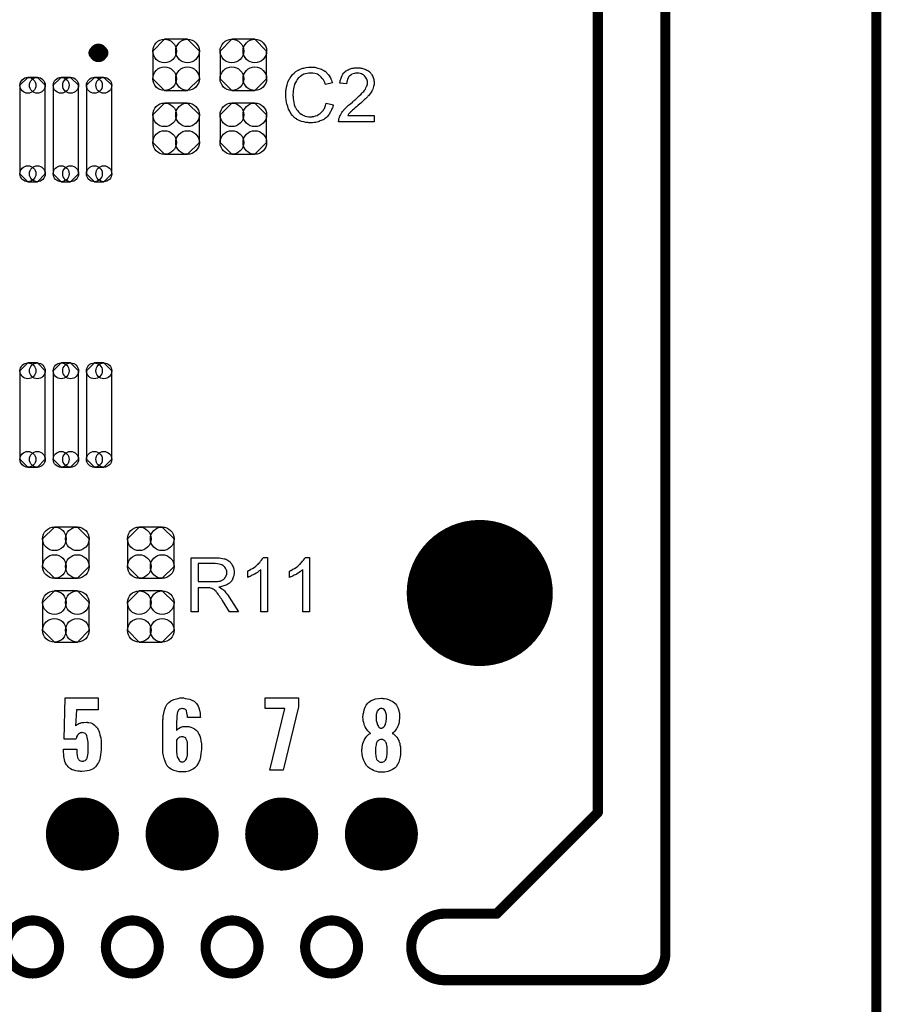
# Model space of a CAD drawing. Extents: x -0.07 to 0.95, y -0.15 to 2.1.
# Tile 15 of 19: x 0.44 to 0.95, y 0.95 to 1.53. Entities that reach past the tile are written whole.
import ezdxf

# ---------------------------------------------------------------- set-up
doc = ezdxf.new("R2010")
doc.units = 0
doc.layers.get('0').update_dxf_attribs({"linetype": 'CONTINUOUS'})
for name, color, linetype in [('gko', 6, 'CONTINUOUS'), ('gto', 2, 'CONTINUOUS'), ('gts', 1, 'CONTINUOUS')]:
    doc.layers.add(name, color=color, linetype=linetype)

# ---------------------------------------------------------------- blocks, each defined once
blk = doc.blocks.new('D34')
at = {"const_width": 0.003}
blk.add_lwpolyline([(-0.0015, 0, 1), (0.0015, 0, 1)], format="xyb", close=True, dxfattribs=at)
blk = doc.blocks.new('D62')
at = {"const_width": 0.00395}
blk.add_lwpolyline([(-0.001975, 0, 1), (0.001975, 0, 1)], format="xyb", close=True, dxfattribs=at)
blk = doc.blocks.new('D67')
blk.add_lwpolyline([(0.0068, 0.0152), (-0.0068, 0.0152), (-0.0138, 0.0082), (-0.0138, -0.0082), (-0.0068, -0.0152), (0.0068, -0.0152), (0.0138, -0.0082), (0.0138, 0.0082)], close=True)
for centre in [(-0.0068, 0.0082), (0.0068, 0.0082), (-0.0068, -0.0082), (0.0068, -0.0082)]:
    blk.add_circle(centre, 0.007)
blk = doc.blocks.new('D68')
blk.add_lwpolyline([(0.0075, -0.0262), (0.0075, 0.0262), (0.0028, 0.0309), (-0.0028, 0.0309), (-0.0075, 0.0262), (-0.0075, -0.0262), (-0.0028, -0.0309), (0.0028, -0.0309)], close=True)
for centre in [(-0.0028, 0.0262), (0.0028, 0.0262), (-0.0028, -0.0262), (0.0028, -0.0262)]:
    blk.add_circle(centre, 0.0047)
blk = doc.blocks.new('D38')
at = {"const_width": 0.02165}
blk.add_lwpolyline([(-0.010825, 0, 1), (0.010825, 0, 1)], format="xyb", close=True, dxfattribs=at)
blk = doc.blocks.new('D39')
at = {"const_width": 0.0433}
blk.add_lwpolyline([(-0.02165, 0, 1), (0.02165, 0, 1)], format="xyb", close=True, dxfattribs=at)

msp = doc.modelspace()

# ---------------------------------------------------------------- linework, layer by layer
at = {"layer": 'gko', "color": 6, "const_width": 0.006}
for points in [[(0.825, 0.9764), (0.825, 2.1)], [(0.785, 1.06), (0.785, 2.055)], [(0.95, -0.05), (0.95, 2.01)], [(0.725, 1), (0.785, 1.06)], [(0.6941, 1), (0.6941, 1)], [(0.6941, 1), (0.6941, 1)], [(0.6941, 1), (0.725, 1)], [(0.4657, 0.9803), (0.4657, 0.9803)], [(0.4657, 0.9803), (0.4657, 0.9803)], [(0.4934, 0.9803), (0.4934, 0.9803)], [(0.5248, 0.9803), (0.5248, 0.9803)], [(0.5248, 0.9803), (0.5248, 0.9803)], [(0.5525, 0.9803), (0.5525, 0.9803)], [(0.5839, 0.9803), (0.5839, 0.9803)], [(0.5839, 0.9803), (0.5839, 0.9803)], [(0.6115, 0.9803), (0.6115, 0.9803)], [(0.6429, 0.9803), (0.6429, 0.9803)], [(0.6429, 0.9803), (0.6429, 0.9803)], [(0.6941, 0.9606), (0.8093, 0.9606)], [(0.8093, 0.9606), (0.8093, 0.9606)], [(0.8093, 0.9606), (0.8093, 0.9606)]]:
    msp.add_lwpolyline(points, dxfattribs=at)
for points in [[(0.4657, 0.9803, 1), (0.4343, 0.9803)], [(0.5248, 0.9803, 1), (0.4934, 0.9803)], [(0.5839, 0.9803, 1), (0.5525, 0.9803)], [(0.6429, 0.9803, 1), (0.6115, 0.9803)], [(0.6941, 1, 1), (0.6941, 0.9606)], [(0.4343, 0.9803, 1), (0.4657, 0.9803)], [(0.4934, 0.9803, 1), (0.5248, 0.9803)], [(0.5525, 0.9803, 1), (0.5839, 0.9803)], [(0.6115, 0.9803, 1), (0.6429, 0.9803)], [(0.8093, 0.9606, 0.416066), (0.825, 0.9764)]]:
    msp.add_lwpolyline(points, format="xyb", dxfattribs=at)
at = {"layer": 'gto', "color": 2, "const_width": 0.007}
for points in [[(0.491, 1.51, 1), (0.487, 1.51)], [(0.487, 1.51, 1), (0.491, 1.51)]]:
    msp.add_lwpolyline(points, format="xyb", dxfattribs=at)
for points in [[(0.487, 1.51), (0.487, 1.51)], [(0.491, 1.51), (0.491, 1.51)], [(0.491, 1.51), (0.491, 1.51)]]:
    msp.add_lwpolyline(points, dxfattribs=at)
at = {"layer": 'gto', "color": 2}
for points in [[(0.6158, 1.5016), (0.6163, 1.5015), (0.6168, 1.5015), (0.6173, 1.5015), (0.6179, 1.5013), (0.6191, 1.501), (0.6205, 1.5006), (0.6212, 1.5003), (0.6218, 1.5), (0.6225, 1.4996), (0.6231, 1.4992), (0.6232, 1.4991), (0.6233, 1.4991), (0.6235, 1.499), (0.6237, 1.4987), (0.6239, 1.4985), (0.6243, 1.4982), (0.6246, 1.4978), (0.6249, 1.4974), (0.6253, 1.497), (0.6257, 1.4964), (0.6261, 1.4959), (0.6265, 1.4953), (0.6268, 1.4946), (0.6272, 1.4939), (0.6274, 1.4931), (0.6277, 1.4923), (0.6236, 1.4913), (0.6236, 1.4914), (0.6235, 1.4915), (0.6234, 1.4917), (0.6233, 1.4919), (0.6232, 1.4922), (0.6231, 1.4925), (0.6227, 1.4933), (0.6223, 1.4941), (0.6217, 1.4949), (0.621, 1.4957), (0.6203, 1.4964), (0.6202, 1.4965), (0.6199, 1.4967), (0.6194, 1.4969), (0.6188, 1.4973), (0.6181, 1.4975), (0.6172, 1.4978), (0.6161, 1.498), (0.615, 1.498), (0.6146, 1.498), (0.6144, 1.498), (0.614, 1.498), (0.6137, 1.4979), (0.6128, 1.4978), (0.6118, 1.4976), (0.6108, 1.4973), (0.6097, 1.4968), (0.6088, 1.4962), (0.6087, 1.4962), (0.6087, 1.4961), (0.6084, 1.4959), (0.6079, 1.4955), (0.6074, 1.495), (0.6068, 1.4943), (0.6063, 1.4935), (0.6058, 1.4925), (0.6053, 1.4915), (0.6053, 1.4914), (0.6053, 1.4913), (0.6052, 1.4912), (0.6052, 1.491), (0.6051, 1.4907), (0.605, 1.4904), (0.6048, 1.4896), (0.6047, 1.4887), (0.6045, 1.4876), (0.6044, 1.4865), (0.6043, 1.4853), (0.6043, 1.4853), (0.6043, 1.4851), (0.6043, 1.4849), (0.6043, 1.4846), (0.6044, 1.4843), (0.6044, 1.4839), (0.6044, 1.4834), (0.6045, 1.4829), (0.6046, 1.4818), (0.6048, 1.4806), (0.6051, 1.4794), (0.6055, 1.4782), (0.6055, 1.4782), (0.6055, 1.4781), (0.6056, 1.4779), (0.6057, 1.4777), (0.606, 1.4772), (0.6064, 1.4765), (0.6069, 1.4758), (0.6076, 1.475), (0.6083, 1.4743), (0.6092, 1.4736), (0.6092, 1.4736), (0.6093, 1.4736), (0.6095, 1.4735), (0.6097, 1.4734), (0.6099, 1.4733), (0.6102, 1.4732), (0.6108, 1.4729), (0.6116, 1.4726), (0.6126, 1.4724), (0.6136, 1.4722), (0.6146, 1.4722), (0.615, 1.4722), (0.6152, 1.4722), (0.6156, 1.4722), (0.6159, 1.4723), (0.6167, 1.4724), (0.6177, 1.4727), (0.6187, 1.473), (0.6197, 1.4736), (0.6202, 1.4738), (0.6206, 1.4742), (0.6207, 1.4742), (0.6207, 1.4743), (0.6209, 1.4744), (0.6211, 1.4746), (0.6212, 1.4748), (0.6215, 1.4751), (0.6218, 1.4754), (0.622, 1.4757), (0.6223, 1.4761), (0.6226, 1.4766), (0.6229, 1.4771), (0.6231, 1.4776), (0.6234, 1.4782), (0.6236, 1.4789), (0.6238, 1.4796), (0.624, 1.4803), (0.6283, 1.4792), (0.6283, 1.4792), (0.6282, 1.479), (0.6281, 1.4787), (0.628, 1.4784), (0.6279, 1.4779), (0.6277, 1.4774), (0.6274, 1.4769), (0.6272, 1.4763), (0.6265, 1.475), (0.6257, 1.4737), (0.6252, 1.473), (0.6247, 1.4724), (0.6241, 1.4718), (0.6235, 1.4713), (0.6234, 1.4712), (0.6233, 1.4712), (0.6231, 1.4711), (0.6229, 1.4709), (0.6225, 1.4706), (0.6221, 1.4704), (0.6216, 1.4702), (0.6211, 1.4699), (0.6205, 1.4697), (0.6199, 1.4694), (0.6192, 1.4692), (0.6184, 1.469), (0.6176, 1.4688), (0.6168, 1.4687), (0.6159, 1.4686), (0.615, 1.4686), (0.6145, 1.4686), (0.6141, 1.4686), (0.6137, 1.4686), (0.6132, 1.4687), (0.6127, 1.4687), (0.612, 1.4688), (0.6107, 1.4691), (0.6093, 1.4694), (0.6079, 1.4699), (0.6072, 1.4703), (0.6066, 1.4706), (0.6066, 1.4707), (0.6065, 1.4707), (0.6063, 1.4709), (0.6061, 1.4711), (0.6058, 1.4712), (0.6055, 1.4715), (0.6051, 1.4718), (0.6048, 1.4722), (0.6044, 1.4726), (0.604, 1.473), (0.6031, 1.4741), (0.6024, 1.4754), (0.6017, 1.4767), (0.6017, 1.4768), (0.6016, 1.4769), (0.6015, 1.4772), (0.6014, 1.4774), (0.6013, 1.4778), (0.6012, 1.4783), (0.601, 1.4788), (0.6008, 1.4793), (0.6007, 1.4799), (0.6005, 1.4806), (0.6003, 1.4821), (0.6001, 1.4837), (0.6, 1.4853), (0.6, 1.4854), (0.6, 1.4856), (0.6, 1.4858), (0.6, 1.4862), (0.6, 1.4866), (0.6001, 1.4871), (0.6001, 1.4877), (0.6002, 1.4883), (0.6005, 1.4896), (0.6008, 1.4911), (0.6012, 1.4926), (0.6019, 1.494), (0.6019, 1.4941), (0.602, 1.4942), (0.6021, 1.4944), (0.6023, 1.4946), (0.6024, 1.4949), (0.6027, 1.4953), (0.6033, 1.4961), (0.6041, 1.4971), (0.605, 1.498), (0.606, 1.4989), (0.6073, 1.4997), (0.6073, 1.4997), (0.6075, 1.4998), (0.6077, 1.4999), (0.6079, 1.5), (0.6083, 1.5002), (0.6086, 1.5003), (0.6091, 1.5005), (0.6096, 1.5007), (0.6102, 1.5009), (0.6108, 1.501), (0.6121, 1.5013), (0.6135, 1.5015), (0.6151, 1.5016), (0.6155, 1.5016), (0.6158, 1.5016)], [(0.6432, 1.5012), (0.6436, 1.5011), (0.6441, 1.5011), (0.6446, 1.501), (0.6451, 1.5009), (0.6463, 1.5006), (0.6475, 1.5001), (0.6481, 1.4998), (0.6487, 1.4995), (0.6492, 1.4991), (0.6498, 1.4986), (0.6498, 1.4986), (0.6499, 1.4985), (0.65, 1.4984), (0.6502, 1.4982), (0.6504, 1.4979), (0.6506, 1.4976), (0.6509, 1.4973), (0.6511, 1.4969), (0.6516, 1.496), (0.6521, 1.4949), (0.6522, 1.4943), (0.6523, 1.4937), (0.6524, 1.493), (0.6525, 1.4924), (0.6525, 1.4923), (0.6525, 1.492), (0.6524, 1.4917), (0.6524, 1.4912), (0.6523, 1.4906), (0.6521, 1.49), (0.6519, 1.4893), (0.6516, 1.4886), (0.6516, 1.4885), (0.6515, 1.4882), (0.6513, 1.4879), (0.651, 1.4874), (0.6507, 1.4868), (0.6502, 1.4861), (0.6497, 1.4854), (0.649, 1.4846), (0.6489, 1.4845), (0.6487, 1.4843), (0.6485, 1.484), (0.6482, 1.4838), (0.648, 1.4835), (0.6476, 1.4832), (0.6472, 1.4828), (0.6467, 1.4824), (0.6463, 1.4819), (0.6457, 1.4814), (0.6451, 1.4809), (0.6445, 1.4803), (0.6437, 1.4797), (0.643, 1.4791), (0.643, 1.479), (0.6429, 1.4789), (0.6427, 1.4788), (0.6425, 1.4786), (0.6422, 1.4783), (0.6419, 1.478), (0.6411, 1.4774), (0.6403, 1.4767), (0.6396, 1.476), (0.6389, 1.4754), (0.6387, 1.4752), (0.6384, 1.475), (0.6384, 1.4749), (0.6382, 1.4748), (0.6381, 1.4746), (0.6378, 1.4743), (0.6376, 1.474), (0.6373, 1.4737), (0.6368, 1.4729), (0.6525, 1.4729), (0.6525, 1.4691), (0.6313, 1.4691), (0.6313, 1.4692), (0.6313, 1.4693), (0.6313, 1.4696), (0.6314, 1.47), (0.6314, 1.4704), (0.6315, 1.4709), (0.6316, 1.4713), (0.6318, 1.4718), (0.6318, 1.4719), (0.6318, 1.4719), (0.6319, 1.4722), (0.6321, 1.4726), (0.6324, 1.4732), (0.6328, 1.4738), (0.6332, 1.4746), (0.6337, 1.4753), (0.6344, 1.4761), (0.6344, 1.4761), (0.6345, 1.4762), (0.6347, 1.4765), (0.6351, 1.4769), (0.6357, 1.4775), (0.6364, 1.4782), (0.6373, 1.479), (0.6383, 1.4799), (0.6395, 1.4809), (0.6395, 1.4809), (0.6397, 1.4811), (0.64, 1.4813), (0.6403, 1.4816), (0.6407, 1.482), (0.6413, 1.4824), (0.6418, 1.4828), (0.6424, 1.4833), (0.6435, 1.4845), (0.6447, 1.4856), (0.6452, 1.4861), (0.6457, 1.4867), (0.6462, 1.4872), (0.6466, 1.4877), (0.6466, 1.4877), (0.6467, 1.4878), (0.6467, 1.4879), (0.6468, 1.4881), (0.6472, 1.4886), (0.6475, 1.4892), (0.6479, 1.49), (0.6482, 1.4907), (0.6484, 1.4916), (0.6485, 1.4924), (0.6485, 1.4925), (0.6485, 1.4925), (0.6484, 1.4928), (0.6484, 1.4933), (0.6482, 1.4938), (0.648, 1.4944), (0.6477, 1.4951), (0.6473, 1.4957), (0.6467, 1.4964), (0.6467, 1.4965), (0.6464, 1.4967), (0.6461, 1.4969), (0.6456, 1.4972), (0.6449, 1.4975), (0.6442, 1.4978), (0.6433, 1.4979), (0.6424, 1.498), (0.6421, 1.498), (0.6419, 1.4979), (0.6413, 1.4979), (0.6407, 1.4978), (0.64, 1.4976), (0.6392, 1.4973), (0.6385, 1.4968), (0.6378, 1.4963), (0.6377, 1.4962), (0.6375, 1.496), (0.6372, 1.4956), (0.637, 1.495), (0.6366, 1.4944), (0.6364, 1.4936), (0.6362, 1.4926), (0.6361, 1.4916), (0.6321, 1.492), (0.6321, 1.492), (0.6321, 1.4922), (0.6321, 1.4924), (0.6322, 1.4927), (0.6322, 1.4931), (0.6323, 1.4935), (0.6325, 1.494), (0.6326, 1.4945), (0.633, 1.4956), (0.6335, 1.4967), (0.6339, 1.4973), (0.6343, 1.4979), (0.6347, 1.4984), (0.6352, 1.4988), (0.6352, 1.4989), (0.6353, 1.4989), (0.6354, 1.4991), (0.6357, 1.4992), (0.6359, 1.4994), (0.6363, 1.4996), (0.6366, 1.4998), (0.6371, 1.5), (0.6376, 1.5003), (0.6382, 1.5005), (0.6388, 1.5007), (0.6394, 1.5009), (0.6401, 1.501), (0.6408, 1.5011), (0.6416, 1.5012), (0.6425, 1.5012), (0.6429, 1.5012), (0.6432, 1.5012)], [(0.5591, 1.2109), (0.5595, 1.2109), (0.5605, 1.2108), (0.5615, 1.2107), (0.5626, 1.2105), (0.5636, 1.2103), (0.5641, 1.2102), (0.5645, 1.21), (0.5646, 1.21), (0.5646, 1.21), (0.5649, 1.2099), (0.5653, 1.2097), (0.5658, 1.2093), (0.5664, 1.2089), (0.567, 1.2084), (0.5675, 1.2077), (0.5681, 1.207), (0.5681, 1.2069), (0.5681, 1.2069), (0.5683, 1.2066), (0.5685, 1.2062), (0.5688, 1.2056), (0.569, 1.2049), (0.5693, 1.204), (0.5694, 1.2032), (0.5694, 1.2022), (0.5694, 1.2021), (0.5694, 1.202), (0.5694, 1.2019), (0.5694, 1.2016), (0.5694, 1.2013), (0.5693, 1.201), (0.5692, 1.2002), (0.5689, 1.1993), (0.5685, 1.1983), (0.568, 1.1973), (0.5676, 1.1969), (0.5672, 1.1964), (0.5672, 1.1964), (0.5671, 1.1963), (0.567, 1.1962), (0.5668, 1.196), (0.5666, 1.1959), (0.5663, 1.1957), (0.5659, 1.1954), (0.5656, 1.1952), (0.5651, 1.1949), (0.5646, 1.1947), (0.564, 1.1944), (0.5634, 1.1942), (0.5627, 1.194), (0.562, 1.1938), (0.5613, 1.1936), (0.5604, 1.1935), (0.5605, 1.1935), (0.5607, 1.1934), (0.561, 1.1932), (0.5614, 1.193), (0.5622, 1.1925), (0.5626, 1.1922), (0.563, 1.1919), (0.5631, 1.1918), (0.5633, 1.1916), (0.5637, 1.1912), (0.5641, 1.1907), (0.5646, 1.1901), (0.5652, 1.1894), (0.5658, 1.1886), (0.5665, 1.1876), (0.572, 1.1789), (0.5667, 1.1789), (0.5625, 1.1856), (0.5625, 1.1856), (0.5624, 1.1857), (0.5623, 1.1859), (0.5622, 1.1861), (0.5619, 1.1866), (0.5614, 1.1872), (0.5609, 1.1879), (0.5604, 1.1886), (0.5599, 1.1893), (0.5595, 1.19), (0.5594, 1.19), (0.5593, 1.1902), (0.559, 1.1905), (0.5587, 1.1908), (0.558, 1.1915), (0.5577, 1.1918), (0.5573, 1.1921), (0.5572, 1.1922), (0.5571, 1.1922), (0.557, 1.1923), (0.5567, 1.1924), (0.5564, 1.1926), (0.5561, 1.1927), (0.5553, 1.1929), (0.5553, 1.1929), (0.5552, 1.193), (0.555, 1.193), (0.5548, 1.193), (0.5545, 1.1931), (0.5541, 1.1931), (0.5536, 1.1931), (0.5481, 1.1931), (0.5481, 1.1789), (0.5439, 1.1789), (0.5439, 1.2109), (0.5587, 1.2109), (0.5591, 1.2109)], [(0.5893, 1.1789), (0.5853, 1.1789), (0.5853, 1.2039), (0.5853, 1.2039), (0.5851, 1.2037), (0.5848, 1.2034), (0.5843, 1.2031), (0.5838, 1.2027), (0.5832, 1.2022), (0.5824, 1.2017), (0.5816, 1.2012), (0.5815, 1.2012), (0.5815, 1.2012), (0.5812, 1.201), (0.5808, 1.2008), (0.5802, 1.2005), (0.5796, 1.2002), (0.5789, 1.1998), (0.5782, 1.1995), (0.5775, 1.1992), (0.5775, 1.203), (0.5775, 1.203), (0.5776, 1.2031), (0.5778, 1.2032), (0.578, 1.2033), (0.5783, 1.2034), (0.5786, 1.2036), (0.5794, 1.2041), (0.5803, 1.2046), (0.5813, 1.2052), (0.5822, 1.206), (0.5832, 1.2068), (0.5832, 1.2068), (0.5833, 1.2069), (0.5834, 1.207), (0.5836, 1.2071), (0.584, 1.2076), (0.5846, 1.2081), (0.5851, 1.2088), (0.5857, 1.2095), (0.5863, 1.2103), (0.5867, 1.2111), (0.5893, 1.2111), (0.5893, 1.1789)], [(0.6141, 1.1789), (0.6102, 1.1789), (0.6102, 1.2039), (0.6101, 1.2039), (0.6099, 1.2037), (0.6096, 1.2034), (0.6092, 1.2031), (0.6087, 1.2027), (0.608, 1.2022), (0.6073, 1.2017), (0.6064, 1.2012), (0.6064, 1.2012), (0.6064, 1.2012), (0.6061, 1.201), (0.6056, 1.2008), (0.6051, 1.2005), (0.6044, 1.2002), (0.6037, 1.1998), (0.603, 1.1995), (0.6023, 1.1992), (0.6023, 1.203), (0.6024, 1.203), (0.6025, 1.2031), (0.6027, 1.2032), (0.6029, 1.2033), (0.6032, 1.2034), (0.6035, 1.2036), (0.6043, 1.2041), (0.6052, 1.2046), (0.6061, 1.2052), (0.6071, 1.206), (0.6081, 1.2068), (0.6081, 1.2068), (0.6082, 1.2069), (0.6083, 1.207), (0.6085, 1.2071), (0.6089, 1.2076), (0.6094, 1.2081), (0.61, 1.2088), (0.6106, 1.2095), (0.6111, 1.2103), (0.6116, 1.2111), (0.6141, 1.2111), (0.6141, 1.1789)], [(0.5582, 1.2074), (0.5481, 1.2074), (0.5481, 1.1968), (0.5577, 1.1968), (0.5582, 1.1968), (0.5589, 1.1969), (0.5596, 1.1969), (0.5603, 1.197), (0.5611, 1.1971), (0.5617, 1.1973), (0.5618, 1.1974), (0.562, 1.1975), (0.5623, 1.1976), (0.5626, 1.1978), (0.5631, 1.1981), (0.5635, 1.1984), (0.5639, 1.1988), (0.5642, 1.1993), (0.5643, 1.1993), (0.5644, 1.1995), (0.5645, 1.1998), (0.5647, 1.2002), (0.5648, 1.2006), (0.565, 1.201), (0.565, 1.2016), (0.5651, 1.2021), (0.5651, 1.2022), (0.5651, 1.2022), (0.565, 1.2025), (0.565, 1.2029), (0.5649, 1.2035), (0.5647, 1.204), (0.5644, 1.2047), (0.564, 1.2053), (0.5634, 1.2059), (0.5633, 1.2059), (0.5631, 1.2061), (0.5627, 1.2063), (0.5621, 1.2066), (0.5614, 1.2069), (0.5605, 1.2071), (0.5595, 1.2073), (0.5582, 1.2074)], [(0.4889, 1.1207), (0.4759, 1.1207), (0.4755, 1.1114), (0.4756, 1.1115), (0.476, 1.1118), (0.4764, 1.1121), (0.4768, 1.1123), (0.4774, 1.1126), (0.4779, 1.1128), (0.478, 1.1128), (0.4783, 1.1129), (0.4786, 1.113), (0.4791, 1.1132), (0.4797, 1.1132), (0.4804, 1.1133), (0.4819, 1.1134), (0.4823, 1.1134), (0.4826, 1.1133), (0.4834, 1.1132), (0.4844, 1.113), (0.4854, 1.1126), (0.4865, 1.1119), (0.4875, 1.111), (0.488, 1.1105), (0.4884, 1.1098), (0.4885, 1.1097), (0.4888, 1.1092), (0.4892, 1.1084), (0.4896, 1.1072), (0.4899, 1.1059), (0.4904, 1.1042), (0.4906, 1.1022), (0.4907, 1.0999), (0.4907, 1.0998), (0.4907, 1.0997), (0.4907, 1.0994), (0.4907, 1.0991), (0.4906, 1.0982), (0.4906, 1.097), (0.4904, 1.0957), (0.4903, 1.0942), (0.4901, 1.0928), (0.4898, 1.0915), (0.4898, 1.0913), (0.4896, 1.0909), (0.4894, 1.0903), (0.489, 1.0896), (0.4885, 1.0887), (0.4879, 1.0879), (0.4872, 1.087), (0.4864, 1.0862), (0.4863, 1.0862), (0.4859, 1.0859), (0.4854, 1.0857), (0.4845, 1.0853), (0.4835, 1.0849), (0.4823, 1.0847), (0.4809, 1.0844), (0.4792, 1.0843), (0.4784, 1.0843), (0.4777, 1.0844), (0.4767, 1.0845), (0.4756, 1.0847), (0.4745, 1.085), (0.4734, 1.0853), (0.4724, 1.0858), (0.4724, 1.0859), (0.472, 1.0862), (0.4716, 1.0865), (0.4711, 1.087), (0.4706, 1.0876), (0.47, 1.0883), (0.4695, 1.0892), (0.4691, 1.0902), (0.4691, 1.0904), (0.4689, 1.0907), (0.4689, 1.0914), (0.4687, 1.0922), (0.4685, 1.0932), (0.4684, 1.0945), (0.4683, 1.0958), (0.4682, 1.0974), (0.4761, 1.0974), (0.4761, 1.0972), (0.4761, 1.0968), (0.4761, 1.0962), (0.4762, 1.0953), (0.4764, 1.0936), (0.4765, 1.0927), (0.4768, 1.092), (0.4768, 1.0919), (0.4769, 1.0917), (0.4771, 1.0915), (0.4774, 1.0912), (0.4778, 1.0908), (0.4783, 1.0906), (0.4789, 1.0904), (0.4795, 1.0903), (0.4798, 1.0903), (0.4801, 1.0904), (0.4804, 1.0905), (0.4812, 1.0908), (0.4815, 1.0911), (0.4819, 1.0914), (0.4819, 1.0915), (0.4819, 1.0916), (0.4821, 1.0918), (0.4823, 1.0922), (0.4825, 1.0931), (0.4828, 1.0942), (0.4828, 1.0943), (0.4828, 1.0946), (0.4829, 1.095), (0.4829, 1.0956), (0.4829, 1.0963), (0.4829, 1.0972), (0.4829, 1.0983), (0.4829, 1.0996), (0.4829, 1.0997), (0.4829, 1.0997), (0.4829, 1.1002), (0.4829, 1.1009), (0.4829, 1.1017), (0.4828, 1.1027), (0.4826, 1.1037), (0.4824, 1.1046), (0.4822, 1.1054), (0.4822, 1.1055), (0.482, 1.1057), (0.4819, 1.106), (0.4816, 1.1064), (0.4812, 1.1067), (0.4807, 1.107), (0.48, 1.1072), (0.4793, 1.1073), (0.4792, 1.1073), (0.4789, 1.1072), (0.4784, 1.1072), (0.4778, 1.1068), (0.4772, 1.1064), (0.4766, 1.1057), (0.476, 1.1047), (0.4759, 1.1042), (0.4757, 1.1035), (0.4686, 1.1035), (0.4692, 1.1278), (0.4889, 1.1278), (0.4889, 1.1207)], [(0.5404, 1.1276), (0.5417, 1.1274), (0.5431, 1.1271), (0.5444, 1.1266), (0.5457, 1.1259), (0.5467, 1.125), (0.5468, 1.1249), (0.5472, 1.1245), (0.5476, 1.1239), (0.5481, 1.123), (0.5485, 1.1219), (0.5489, 1.1205), (0.5492, 1.1189), (0.5493, 1.1169), (0.5494, 1.1162), (0.5417, 1.1162), (0.5417, 1.1164), (0.5417, 1.1167), (0.5417, 1.1172), (0.5416, 1.1179), (0.5414, 1.1192), (0.5412, 1.1199), (0.5411, 1.1204), (0.5411, 1.1204), (0.541, 1.1205), (0.5408, 1.1207), (0.5406, 1.1209), (0.5402, 1.1212), (0.5398, 1.1214), (0.5393, 1.1214), (0.5387, 1.1215), (0.5384, 1.1215), (0.5379, 1.1214), (0.5372, 1.1212), (0.5366, 1.1207), (0.5365, 1.1205), (0.5363, 1.1204), (0.5362, 1.1201), (0.5361, 1.1198), (0.5359, 1.1193), (0.5357, 1.1188), (0.5356, 1.1181), (0.5356, 1.118), (0.5356, 1.1178), (0.5355, 1.1174), (0.5355, 1.1168), (0.5354, 1.116), (0.5354, 1.1151), (0.5353, 1.1141), (0.5353, 1.1129), (0.5353, 1.1086), (0.5355, 1.1087), (0.5358, 1.1092), (0.5365, 1.1098), (0.5375, 1.1104), (0.5376, 1.1104), (0.5377, 1.1105), (0.5381, 1.1106), (0.5385, 1.1107), (0.5391, 1.1109), (0.5397, 1.111), (0.541, 1.111), (0.5414, 1.111), (0.5417, 1.111), (0.5426, 1.1109), (0.5437, 1.1106), (0.5447, 1.1102), (0.5459, 1.1096), (0.547, 1.1088), (0.5479, 1.1077), (0.548, 1.1075), (0.5482, 1.1071), (0.5486, 1.1064), (0.549, 1.1054), (0.5494, 1.1041), (0.5497, 1.1025), (0.55, 1.1007), (0.5501, 1.0987), (0.5501, 1.0986), (0.5501, 1.0984), (0.5501, 1.098), (0.5501, 1.0975), (0.55, 1.097), (0.5499, 1.0963), (0.5497, 1.0947), (0.5494, 1.093), (0.549, 1.0911), (0.5483, 1.0894), (0.5474, 1.0878), (0.5473, 1.0876), (0.5469, 1.0872), (0.5462, 1.0865), (0.5453, 1.0859), (0.5441, 1.0852), (0.5426, 1.0845), (0.5407, 1.0841), (0.5397, 1.084), (0.5386, 1.084), (0.538, 1.084), (0.5376, 1.084), (0.5372, 1.084), (0.5366, 1.0841), (0.5353, 1.0845), (0.5338, 1.0849), (0.5324, 1.0855), (0.531, 1.0865), (0.5304, 1.087), (0.5298, 1.0877), (0.5298, 1.0878), (0.5298, 1.0879), (0.5296, 1.0881), (0.5294, 1.0884), (0.529, 1.0892), (0.5285, 1.0904), (0.5279, 1.0919), (0.5275, 1.0935), (0.5272, 1.0956), (0.5271, 1.0979), (0.5271, 1.1131), (0.5271, 1.1132), (0.5271, 1.1135), (0.5271, 1.1138), (0.5272, 1.1143), (0.5272, 1.1149), (0.5273, 1.1155), (0.5274, 1.1171), (0.5277, 1.1189), (0.5282, 1.1206), (0.5288, 1.1224), (0.5296, 1.1239), (0.5296, 1.124), (0.5297, 1.1241), (0.5301, 1.1245), (0.5308, 1.1252), (0.5317, 1.1259), (0.5328, 1.1265), (0.5336, 1.1269), (0.5344, 1.1272), (0.5353, 1.1274), (0.5362, 1.1276), (0.5373, 1.1278), (0.5394, 1.1278), (0.5404, 1.1276)], [(0.6075, 1.1226), (0.5984, 1.0851), (0.5905, 1.0851), (0.5995, 1.1216), (0.5878, 1.1216), (0.5878, 1.1279), (0.6075, 1.1279), (0.6075, 1.1226)], [(0.6576, 1.1276), (0.6585, 1.1275), (0.6597, 1.1273), (0.6609, 1.1269), (0.6622, 1.1264), (0.6635, 1.1258), (0.6646, 1.1248), (0.6647, 1.1246), (0.6651, 1.1243), (0.6656, 1.1236), (0.6661, 1.1227), (0.6666, 1.1215), (0.6671, 1.1201), (0.6674, 1.1185), (0.6675, 1.1167), (0.6675, 1.1165), (0.6675, 1.1161), (0.6674, 1.1154), (0.6673, 1.1146), (0.6672, 1.1137), (0.667, 1.1127), (0.6667, 1.1116), (0.6663, 1.1107), (0.6662, 1.1106), (0.6661, 1.1103), (0.6658, 1.1098), (0.6655, 1.1093), (0.6651, 1.1087), (0.6645, 1.108), (0.6639, 1.1074), (0.6631, 1.1068), (0.6632, 1.1068), (0.6636, 1.1066), (0.664, 1.1063), (0.6646, 1.1058), (0.6651, 1.1053), (0.6658, 1.1046), (0.6664, 1.1038), (0.6669, 1.1028), (0.667, 1.1028), (0.6671, 1.1023), (0.6673, 1.1018), (0.6676, 1.101), (0.6677, 1.1), (0.668, 1.0989), (0.6681, 1.0977), (0.6681, 1.0963), (0.6681, 1.0963), (0.6681, 1.0961), (0.6681, 1.0958), (0.6681, 1.0953), (0.6681, 1.0948), (0.668, 1.0943), (0.6678, 1.0929), (0.6675, 1.0914), (0.667, 1.0898), (0.6663, 1.0884), (0.6654, 1.087), (0.6652, 1.0869), (0.6649, 1.0865), (0.6642, 1.086), (0.6633, 1.0854), (0.6621, 1.0848), (0.6606, 1.0843), (0.6588, 1.0839), (0.6567, 1.0838), (0.6562, 1.0838), (0.6557, 1.0839), (0.6549, 1.0839), (0.6541, 1.0842), (0.6531, 1.0844), (0.6521, 1.0849), (0.651, 1.0854), (0.6499, 1.0861), (0.6489, 1.0869), (0.6479, 1.0879), (0.6471, 1.0892), (0.6463, 1.0907), (0.6457, 1.0924), (0.6454, 1.0944), (0.6452, 1.0967), (0.6452, 1.0968), (0.6452, 1.0968), (0.6452, 1.0973), (0.6453, 1.0979), (0.6454, 1.0988), (0.6456, 1.0998), (0.6457, 1.1008), (0.6461, 1.1019), (0.6465, 1.1029), (0.6466, 1.103), (0.6467, 1.1033), (0.647, 1.1038), (0.6474, 1.1044), (0.648, 1.1051), (0.6486, 1.1057), (0.6493, 1.1063), (0.6502, 1.1068), (0.6502, 1.1069), (0.6499, 1.1071), (0.6496, 1.1074), (0.6492, 1.1078), (0.6487, 1.1084), (0.6481, 1.1091), (0.6476, 1.1098), (0.6471, 1.1107), (0.647, 1.1108), (0.6469, 1.1111), (0.6467, 1.1116), (0.6465, 1.1123), (0.6462, 1.1132), (0.646, 1.1142), (0.6459, 1.1153), (0.6458, 1.1165), (0.6458, 1.1166), (0.6458, 1.1168), (0.6458, 1.117), (0.6459, 1.1174), (0.646, 1.1183), (0.6462, 1.1195), (0.6465, 1.1208), (0.647, 1.1223), (0.6477, 1.1236), (0.6487, 1.1248), (0.6488, 1.1249), (0.6492, 1.1253), (0.6498, 1.1257), (0.6507, 1.1263), (0.6519, 1.1268), (0.6532, 1.1273), (0.6549, 1.1276), (0.6567, 1.1277), (0.6572, 1.1277), (0.6576, 1.1276)], [(0.6567, 1.1216), (0.6565, 1.1216), (0.6562, 1.1215), (0.6558, 1.1214), (0.6555, 1.1213), (0.6551, 1.121), (0.6547, 1.1207), (0.6543, 1.1202), (0.6543, 1.1201), (0.6542, 1.1199), (0.6541, 1.1196), (0.654, 1.1193), (0.6538, 1.1187), (0.6537, 1.1181), (0.6536, 1.1173), (0.6536, 1.1165), (0.6536, 1.1164), (0.6536, 1.1163), (0.6536, 1.1159), (0.6537, 1.1155), (0.6537, 1.1144), (0.654, 1.1133), (0.6543, 1.112), (0.6549, 1.1109), (0.6552, 1.1105), (0.6557, 1.1102), (0.6562, 1.11), (0.6567, 1.1099), (0.6569, 1.1099), (0.6572, 1.11), (0.6576, 1.1103), (0.6582, 1.1108), (0.6585, 1.1111), (0.6588, 1.1115), (0.6591, 1.1121), (0.6592, 1.1127), (0.6595, 1.1134), (0.6596, 1.1143), (0.6597, 1.1153), (0.6597, 1.1165), (0.6597, 1.1166), (0.6597, 1.1169), (0.6597, 1.1173), (0.6597, 1.1178), (0.6594, 1.119), (0.6592, 1.1197), (0.659, 1.1202), (0.659, 1.1203), (0.6588, 1.1204), (0.6584, 1.1209), (0.6577, 1.1213), (0.6572, 1.1215), (0.6567, 1.1216)], [(0.4755, 1.1114), (0.4754, 1.1114), (0.4754, 1.1113), (0.4755, 1.1114)], [(0.5392, 1.1048), (0.5385, 1.1048), (0.538, 1.1047), (0.5373, 1.1045), (0.5366, 1.1042), (0.5364, 1.1041), (0.5361, 1.1038), (0.5357, 1.1034), (0.5353, 1.1028), (0.5353, 1.096), (0.5353, 1.096), (0.5353, 1.0958), (0.5353, 1.0955), (0.5354, 1.0951), (0.5355, 1.0941), (0.5357, 1.093), (0.5362, 1.0919), (0.5368, 1.0909), (0.5371, 1.0905), (0.5376, 1.0902), (0.5381, 1.09), (0.5387, 1.09), (0.539, 1.09), (0.5392, 1.09), (0.5397, 1.0902), (0.5401, 1.0904), (0.5405, 1.0907), (0.5408, 1.0911), (0.5412, 1.0917), (0.5412, 1.0918), (0.5412, 1.092), (0.5414, 1.0925), (0.5415, 1.093), (0.5417, 1.0939), (0.5417, 1.0948), (0.5418, 1.096), (0.5418, 1.0973), (0.5418, 1.0974), (0.5418, 1.0977), (0.5418, 1.0982), (0.5418, 1.0989), (0.5417, 1.1002), (0.5417, 1.1009), (0.5417, 1.1015), (0.5417, 1.1015), (0.5417, 1.1017), (0.5416, 1.102), (0.5415, 1.1023), (0.5412, 1.1031), (0.5408, 1.1039), (0.5408, 1.104), (0.5407, 1.104), (0.5402, 1.1044), (0.5396, 1.1046), (0.5392, 1.1048)], [(0.6567, 1.1033), (0.6564, 1.1033), (0.6561, 1.1032), (0.6556, 1.103), (0.6552, 1.1028), (0.6547, 1.1024), (0.6542, 1.102), (0.6539, 1.1013), (0.6539, 1.1013), (0.6538, 1.101), (0.6537, 1.1006), (0.6536, 1.1), (0.6535, 1.0993), (0.6533, 1.0984), (0.6532, 1.0975), (0.6532, 1.0963), (0.6532, 1.0963), (0.6532, 1.0958), (0.6532, 1.0953), (0.6533, 1.0947), (0.6534, 1.0939), (0.6535, 1.0932), (0.6537, 1.0923), (0.6539, 1.0916), (0.6539, 1.0915), (0.6541, 1.0913), (0.6542, 1.091), (0.6546, 1.0907), (0.6549, 1.0903), (0.6554, 1.09), (0.656, 1.0898), (0.6567, 1.0898), (0.6571, 1.0898), (0.6574, 1.0898), (0.6578, 1.09), (0.6583, 1.0902), (0.6587, 1.0905), (0.6592, 1.091), (0.6595, 1.0916), (0.6595, 1.0917), (0.6596, 1.0919), (0.6597, 1.0923), (0.6599, 1.0929), (0.66, 1.0936), (0.6601, 1.0944), (0.6602, 1.0953), (0.6602, 1.0963), (0.6602, 1.0965), (0.6602, 1.0968), (0.6602, 1.0974), (0.6601, 1.0982), (0.6601, 1.0989), (0.6599, 1.0998), (0.6597, 1.1006), (0.6595, 1.1013), (0.6595, 1.1014), (0.6593, 1.1017), (0.6592, 1.1019), (0.6589, 1.1023), (0.6585, 1.1027), (0.658, 1.1029), (0.6574, 1.1032), (0.6567, 1.1033)]]:
    msp.add_lwpolyline(points, dxfattribs=at)

# ---------------------------------------------------------------- block references
at = {"layer": 'gko'}
for p in [(0.785, 1.06), (0.785, 1.06), (0.6941, 1), (0.6941, 1), (0.6941, 1), (0.6941, 1), (0.725, 1), (0.725, 1), (0.4657, 0.9803), (0.4657, 0.9803), (0.4657, 0.9803), (0.4657, 0.9803), (0.4934, 0.9803), (0.4934, 0.9803), (0.5248, 0.9803), (0.5248, 0.9803), (0.5248, 0.9803), (0.5248, 0.9803), (0.5525, 0.9803), (0.5525, 0.9803), (0.5839, 0.9803), (0.5839, 0.9803), (0.5839, 0.9803), (0.5839, 0.9803), (0.6115, 0.9803), (0.6115, 0.9803), (0.6429, 0.9803), (0.6429, 0.9803), (0.6429, 0.9803), (0.6429, 0.9803), (0.825, 0.9764), (0.825, 0.9764), (0.6941, 0.9606), (0.6941, 0.9606), (0.8093, 0.9606), (0.8093, 0.9606), (0.8093, 0.9606), (0.8093, 0.9606)]:
    msp.add_blockref('D34', p, dxfattribs=at)
at = {"layer": 'gto'}
for p in [(0.487, 1.51), (0.487, 1.51), (0.491, 1.51), (0.491, 1.51), (0.491, 1.51), (0.491, 1.51)]:
    msp.add_blockref('D62', p, dxfattribs=at)
at = {"layer": 'gts'}
for name, p in [('D67', (0.535, 1.5029)), ('D67', (0.5749, 1.5029)), ('D68', (0.45, 1.4646)), ('D68', (0.4697, 1.4646)), ('D68', (0.4894, 1.4646)), ('D67', (0.535, 1.4651)), ('D67', (0.5749, 1.4651)), ('D68', (0.45, 1.2954)), ('D68', (0.4697, 1.2954)), ('D68', (0.4894, 1.2954)), ('D39', (0.715, 1.19)), ('D67', (0.4697, 1.2139)), ('D67', (0.52, 1.2139)), ('D67', (0.4697, 1.1761)), ('D67', (0.52, 1.1761)), ('D38', (0.4795, 1.0472)), ('D38', (0.5386, 1.0472)), ('D38', (0.5976, 1.0472)), ('D38', (0.6567, 1.0472))]:
    msp.add_blockref(name, p, dxfattribs=at)

doc.saveas('drawing.dxf')
